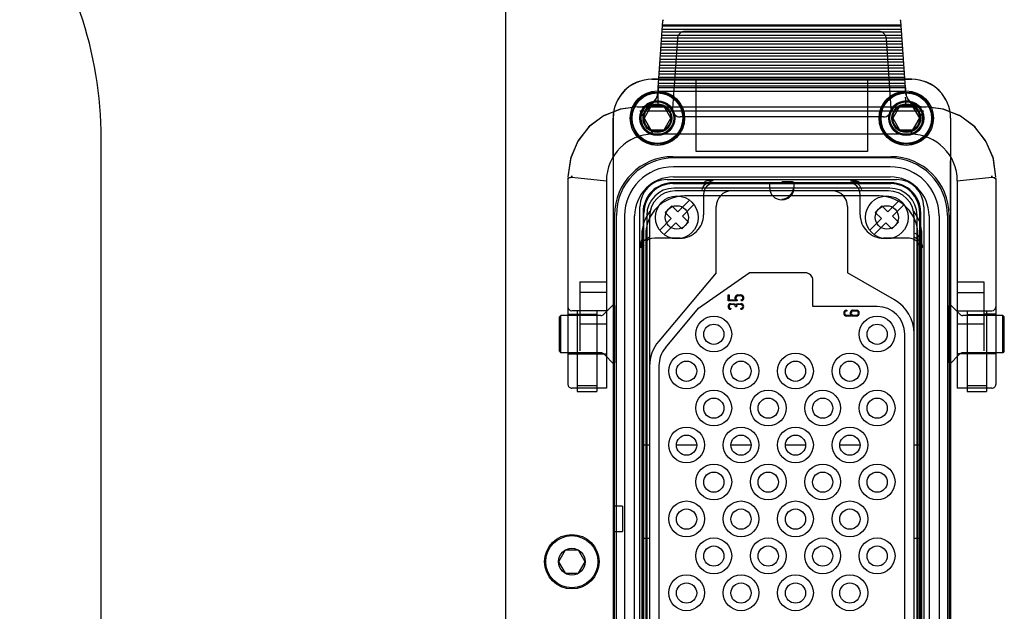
# Model space of a CAD drawing. Header units: millimetres. Extents: x 7426 to 8300, y 124 to 421.
# Tile 9 of 130: x 7940.16 to 7946.49, y 227.05 to 230.85. Entities that reach past the tile are written whole.
import ezdxf

# ---------------------------------------------------------------- set-up
doc = ezdxf.new("R2010")
doc.units = ezdxf.units.MM
doc.layers.add('外形图', color=7, linetype='Continuous')

msp = doc.modelspace()

# ---------------------------------------------------------------- linework, layer by layer
at = {"layer": '外形图', "linetype": 'Continuous'}
for p, q in [((7943.2848, 223.118), (7943.2848, 231.2681)), ((7944.2656, 230.4127), (7944.2957, 230.8432)), ((7944.2964, 230.8508), (7944.2957, 230.8432)), ((7945.854, 230.4127), (7945.8239, 230.8432)), ((7945.8297, 230.7701), (7944.2899, 230.7701)), ((7945.8284, 230.7877), (7944.2912, 230.7877)), ((7945.827, 230.8086), (7944.2926, 230.8086)), ((7944.2939, 230.8178), (7945.8257, 230.8178)), ((7945.6817, 230.7756), (7944.4379, 230.7756)), ((7945.8338, 230.7107), (7944.2858, 230.7107)), ((7945.8324, 230.7316), (7944.2872, 230.7316)), ((7945.8311, 230.7492), (7944.2885, 230.7492)), ((7944.388, 230.7291), (7944.3565, 230.2791)), ((7945.7631, 230.2791), (7945.7316, 230.7291)), ((7945.8378, 230.6546), (7944.2818, 230.6546)), ((7945.8365, 230.6722), (7944.2832, 230.6722)), ((7945.8351, 230.6931), (7944.2845, 230.6931)), ((7945.8432, 230.5776), (7944.2764, 230.5776)), ((7945.8419, 230.5952), (7944.2778, 230.5952)), ((7945.8405, 230.6161), (7944.2791, 230.6161)), ((7945.8392, 230.6337), (7944.2805, 230.6337)), ((7945.8472, 230.5182), (7944.2724, 230.5182)), ((7945.8459, 230.5391), (7944.2737, 230.5391)), ((7945.8445, 230.5567), (7944.2751, 230.5567)), ((7944.2248, 230.4681), (7945.8948, 230.4681)), ((7945.8945, 230.4676), (7944.2252, 230.4676)), ((7945.8513, 230.4621), (7944.2683, 230.4621)), ((7945.8499, 230.4797), (7944.2697, 230.4797)), ((7945.8486, 230.5006), (7944.271, 230.5006)), ((7944.5098, 230.0047), (7944.5098, 230.4681)), ((7945.6098, 230.4681), (7945.6098, 230.0047)), ((7944.2641, 230.3906), (7944.2636, 230.3837)), ((7944.2641, 230.3906), (7944.2656, 230.4127)), ((7944.2641, 230.3906), (7945.8555, 230.3906)), ((7944.2641, 230.2906), (7944.2641, 230.3906)), ((7945.8548, 230.4127), (7944.2648, 230.4127)), ((7944.2648, 230.4127), (7944.2648, 230.3906)), ((7945.8536, 230.4236), (7944.266, 230.4236)), ((7945.8526, 230.4412), (7944.267, 230.4412)), ((7945.854, 230.4127), (7945.8555, 230.3906)), ((7945.8548, 230.3906), (7945.8548, 230.4127)), ((7945.8555, 230.3906), (7945.856, 230.3837)), ((7944.1327, 230.2906), (7945.9869, 230.2906)), ((7944.232, 230.1156), (7944.1486, 230.2657)), ((7944.1487, 230.2657), (7945.971, 230.2657)), ((7944.2168, 230.2926), (7944.1738, 230.2181)), ((7944.3028, 230.2926), (7944.2168, 230.2926)), ((7944.3458, 230.2181), (7944.3028, 230.2926)), ((7945.8168, 230.2926), (7945.7738, 230.2181)), ((7945.9028, 230.2926), (7945.8168, 230.2926)), ((7945.8877, 230.1156), (7945.971, 230.2657)), ((7945.9458, 230.2181), (7945.9028, 230.2926)), ((7943.9748, 229.9617), (7943.9748, 230.2181)), ((7943.9753, 230.2178), (7943.9753, 225.0684)), ((7944.1738, 230.2181), (7944.2168, 230.1437)), ((7944.3028, 230.1437), (7944.3458, 230.2181)), ((7945.7132, 230.2256), (7944.4064, 230.2256)), ((7945.7738, 230.2181), (7945.8168, 230.1437)), ((7945.9028, 230.1437), (7945.9458, 230.2181)), ((7946.1443, 230.2176), (7946.1443, 225.0686)), ((7946.1448, 230.2181), (7946.1448, 229.9617)), ((7944.2168, 230.1437), (7944.3028, 230.1437)), ((7945.8168, 230.1437), (7945.9028, 230.1437)), ((7940.6848, 225.7181), (7940.6848, 230.0866)), ((7945.8877, 230.1156), (7944.232, 230.1156)), ((7943.9748, 229.9427), (7943.9748, 229.6221)), ((7944.3597, 229.9706), (7945.7599, 229.9706)), ((7945.7536, 229.9631), (7944.3661, 229.9631)), ((7945.6098, 230.0047), (7944.5098, 230.0047)), ((7946.1448, 229.6221), (7946.1448, 229.9435)), ((7945.7561, 229.9056), (7944.3636, 229.9056)), ((7943.6848, 229.8309), (7943.6848, 228.5074)), ((7943.7098, 229.8381), (7943.7099, 229.8478)), ((7943.7098, 229.8381), (7943.932, 229.8156)), ((7944.3222, 229.8241), (7945.7974, 229.8241)), ((7944.3636, 229.8406), (7945.7561, 229.8406)), ((7946.1877, 229.8156), (7946.4098, 229.8381)), ((7946.4098, 229.8381), (7946.4097, 229.8478)), ((7946.4348, 229.8309), (7946.4348, 228.5074)), ((7943.932, 229.8156), (7943.932, 228.4824)), ((7945.7598, 229.8031), (7944.3598, 229.8031)), ((7944.3598, 229.7981), (7945.7598, 229.7981)), ((7945.7536, 229.7681), (7944.3661, 229.7681)), ((7944.9848, 229.8076), (7944.9803, 229.8031)), ((7944.9803, 229.8031), (7944.9803, 229.7726)), ((7945.1393, 229.8031), (7945.1348, 229.8076)), ((7945.1393, 229.7726), (7945.1393, 229.8031)), ((7946.1877, 229.8156), (7946.1877, 228.4824)), ((7945.7448, 229.7506), (7944.3748, 229.7506)), ((7944.3919, 229.616), (7944.4669, 229.691)), ((7945.6848, 229.7181), (7944.4348, 229.7181)), ((7944.5561, 229.7282), (7944.5561, 229.5968)), ((7945.5636, 229.5968), (7945.5636, 229.7282)), ((7945.7419, 229.616), (7945.8169, 229.691)), ((7944.1473, 225.637), (7944.1473, 229.6492)), ((7944.3106, 229.6124), (7944.353, 229.6549)), ((7944.353, 229.6549), (7944.3919, 229.616)), ((7944.4951, 229.6627), (7944.4202, 229.5877)), ((7944.6373, 229.2244), (7944.6373, 229.6506)), ((7945.4823, 229.6506), (7945.4823, 229.2244)), ((7945.6606, 229.6124), (7945.703, 229.6549)), ((7945.703, 229.6549), (7945.7419, 229.616)), ((7945.8452, 229.6627), (7945.7702, 229.5877)), ((7945.9723, 229.6492), (7945.9723, 225.637)), ((7943.9748, 229.6189), (7943.9748, 225.6674)), ((7943.9848, 227.7244), (7943.9848, 229.5956)), ((7943.996, 225.6931), (7943.996, 229.5931)), ((7944.0485, 229.5906), (7944.0485, 225.6956)), ((7944.1135, 225.6956), (7944.1135, 229.5906)), ((7944.1673, 229.6106), (7944.1673, 225.6756)), ((7944.1723, 225.6756), (7944.1723, 229.6106)), ((7944.191, 229.5931), (7944.191, 225.6931)), ((7944.2098, 229.5856), (7944.2098, 225.7006)), ((7944.2745, 229.4986), (7944.3494, 229.5736)), ((7944.3494, 229.5736), (7944.3106, 229.6124)), ((7944.4202, 229.5877), (7944.459, 229.5488)), ((7945.6245, 229.4986), (7945.6995, 229.5736)), ((7945.6995, 229.5736), (7945.6606, 229.6124)), ((7945.7702, 229.5877), (7945.8091, 229.5488)), ((7945.9098, 225.7006), (7945.9098, 229.5856)), ((7945.9286, 225.6931), (7945.9286, 229.5931)), ((7945.9473, 225.6756), (7945.9473, 229.6106)), ((7945.9523, 225.6756), (7945.9523, 229.6106)), ((7946.0061, 229.5906), (7946.0061, 225.6956)), ((7946.0711, 229.5906), (7946.0711, 225.6956)), ((7946.1236, 229.5931), (7946.1236, 225.6931)), ((7946.1348, 229.5956), (7946.1348, 225.6906)), ((7946.1448, 229.6189), (7946.1448, 225.6674)), ((7944.3777, 229.5453), (7944.3027, 229.4703)), ((7944.4166, 229.5064), (7944.3777, 229.5453)), ((7944.459, 229.5488), (7944.4166, 229.5064)), ((7945.7277, 229.5453), (7945.6528, 229.4703)), ((7945.7666, 229.5064), (7945.7277, 229.5453)), ((7945.8091, 229.5488), (7945.7666, 229.5064)), ((7944.1598, 229.4681), (7944.1598, 225.8181)), ((7944.1848, 229.4681), (7944.1848, 225.8181)), ((7944.4061, 229.4469), (7944.2423, 229.4469)), ((7945.8773, 229.4469), (7945.7135, 229.4469)), ((7945.9348, 229.4681), (7945.9348, 225.8181)), ((7945.9598, 225.8181), (7945.9598, 229.4681)), ((7944.6373, 229.2244), (7944.2683, 228.7846)), ((7944.5245, 228.9966), (7944.8498, 229.2244)), ((7945.2098, 229.2244), (7944.8498, 229.2244)), ((7945.7848, 229.0497), (7945.4823, 229.2244)), ((7943.762, 229.1666), (7943.932, 229.1666)), ((7943.762, 229.1666), (7943.762, 228.7225)), ((7945.2598, 229.0081), (7945.2598, 229.1744)), ((7946.1877, 229.1666), (7946.3577, 229.1666)), ((7946.3577, 229.1666), (7946.3577, 228.7225)), ((7943.932, 229.0977), (7943.762, 229.0977)), ((7944.7154, 229.082), (7944.7214, 229.082)), ((7944.7154, 229.044), (7944.7154, 229.082)), ((7944.7214, 229.082), (7944.7214, 229.05)), ((7944.7764, 229.082), (7944.7964, 229.082)), ((7944.7964, 229.076), (7944.7764, 229.076)), ((7946.1877, 229.0977), (7946.3577, 229.0977)), ((7943.9148, 228.9579), (7943.9825, 229.0256)), ((7944.3113, 228.7425), (7944.5245, 228.9966)), ((7944.7716, 229.044), (7944.7154, 229.044)), ((7944.7214, 229.05), (7944.7625, 229.05)), ((7944.7324, 229.026), (7944.7494, 229.026)), ((7944.7494, 229.02), (7944.7324, 229.02)), ((7944.7324, 228.996), (7944.7324, 228.99)), ((7944.7614, 229.0065), (7944.7614, 229.008)), ((7944.7674, 229.0065), (7944.7614, 229.0065)), ((7944.7674, 229.008), (7944.7674, 229.0065)), ((7944.7716, 229.0509), (7944.7716, 229.044)), ((7944.7794, 229.026), (7944.7964, 229.026)), ((7944.7964, 229.02), (7944.7794, 229.02)), ((7944.7964, 228.99), (7944.7964, 228.996)), ((7944.7997, 229.0443), (7944.7986, 229.0502)), ((7945.6723, 229.0081), (7945.2598, 229.0081)), ((7946.2048, 228.9579), (7946.1372, 229.0256)), ((7943.6298, 228.9406), (7943.6398, 228.9506)), ((7943.6298, 228.7206), (7943.6298, 228.9406)), ((7943.8971, 228.9506), (7943.6398, 228.9506)), ((7943.6398, 228.7106), (7943.6398, 228.9506)), ((7943.6848, 228.9581), (7943.762, 228.9581)), ((7943.932, 228.9806), (7943.7098, 228.9806)), ((7943.7446, 228.9806), (7943.7446, 228.4857)), ((7943.8696, 228.9567), (7943.7446, 228.9567)), ((7943.8696, 228.9807), (7943.8696, 228.9806)), ((7943.8696, 228.9806), (7943.8696, 228.4857)), ((7945.4765, 228.9845), (7945.4765, 228.9785)), ((7945.4765, 228.9525), (7945.5047, 228.9525)), ((7945.5385, 228.9465), (7945.4765, 228.9465)), ((7945.5185, 228.9845), (7945.5385, 228.9845)), ((7945.5385, 228.9785), (7945.5185, 228.9785)), ((7945.5185, 228.9525), (7945.5385, 228.9525)), ((7946.1877, 228.9806), (7946.4098, 228.9806)), ((7946.4798, 228.9506), (7946.2225, 228.9506)), ((7946.2502, 228.9806), (7946.2502, 228.4857)), ((7946.2502, 228.9567), (7946.3752, 228.9567)), ((7946.4348, 228.9581), (7946.3577, 228.9581)), ((7946.3752, 228.9806), (7946.3752, 228.4857)), ((7946.4898, 228.9406), (7946.4798, 228.9506)), ((7946.4798, 228.7106), (7946.4798, 228.9506)), ((7946.4898, 228.7206), (7946.4898, 228.9406)), ((7943.932, 228.8952), (7943.762, 228.8952)), ((7946.3577, 228.8952), (7946.1877, 228.8952)), ((7945.8498, 226.4556), (7945.8498, 228.8306)), ((7943.6298, 228.7206), (7943.6398, 228.7106)), ((7943.8971, 228.7106), (7943.6398, 228.7106)), ((7943.6848, 228.7031), (7943.932, 228.7031)), ((7943.9148, 228.7033), (7943.9825, 228.6356)), ((7946.2048, 228.7033), (7946.1372, 228.6356)), ((7946.4348, 228.7031), (7946.1877, 228.7031)), ((7946.4798, 228.7106), (7946.2225, 228.7106)), ((7946.4898, 228.7206), (7946.4798, 228.7106)), ((7944.2698, 228.6284), (7944.2698, 226.6578)), ((7943.7446, 228.5003), (7943.8696, 228.5003)), ((7946.2502, 228.5003), (7946.3752, 228.5003)), ((7943.932, 228.4824), (7943.7098, 228.4824)), ((7943.7446, 228.4858), (7943.7446, 228.4618)), ((7943.7446, 228.4618), (7943.8696, 228.4618)), ((7943.8696, 228.4858), (7943.8696, 228.4618)), ((7946.4098, 228.4824), (7946.1877, 228.4824)), ((7946.2502, 228.4858), (7946.2502, 228.4618)), ((7946.2502, 228.4618), (7946.3752, 228.4618)), ((7946.3752, 228.4858), (7946.3752, 228.4618)), ((7944.1598, 228.1181), (7944.2098, 228.1181)), ((7944.3823, 228.1181), (7944.5123, 228.1181)), ((7944.7323, 228.1181), (7944.8623, 228.1181)), ((7945.0823, 228.1181), (7945.2123, 228.1181)), ((7945.4323, 228.1181), (7945.5623, 228.1181)), ((7945.9098, 228.1181), (7945.9598, 228.1181)), ((7944.0348, 227.7244), (7943.9821, 227.7244)), ((7943.9821, 227.7244), (7943.9821, 227.5619)), ((7944.0348, 227.7244), (7944.0348, 227.5619)), ((7943.9821, 227.5619), (7944.0348, 227.5619)), ((7943.9848, 225.6906), (7943.9848, 227.5619)), ((7944.2098, 227.5181), (7944.1598, 227.5181)), ((7945.9598, 227.5181), (7945.9098, 227.5181)), ((7943.6668, 227.4426), (7943.6238, 227.3681)), ((7943.7528, 227.4426), (7943.6668, 227.4426)), ((7943.7958, 227.3681), (7943.7528, 227.4426)), ((7943.6238, 227.3681), (7943.6668, 227.2936)), ((7943.7528, 227.2936), (7943.7958, 227.3681)), ((7943.6668, 227.2936), (7943.7528, 227.2936))]:
    msp.add_line(p, q, dxfattribs=at)
for points in [[(7945.8239, 230.8432), (7945.8236, 230.8458), (7945.8236, 230.8483), (7945.8232, 230.8508)], [(7944.264, 230.389), (7944.2627, 230.3794), (7944.2607, 230.3699), (7944.2581, 230.3607), (7944.2548, 230.3518), (7944.2508, 230.3433), (7944.246, 230.3353), (7944.2407, 230.3278), (7944.2348, 230.321), (7944.2285, 230.315), (7944.2219, 230.3098), (7944.2152, 230.3052), (7944.2082, 230.3013), (7944.2011, 230.2981), (7944.1939, 230.2955), (7944.1868, 230.2935), (7944.1799, 230.292), (7944.1733, 230.2911), (7944.1673, 230.2907), (7944.1639, 230.2906)], [(7945.9554, 230.2906), (7945.9517, 230.2907), (7945.9447, 230.2913), (7945.937, 230.2925), (7945.9287, 230.2945), (7945.9202, 230.2974), (7945.9116, 230.3012), (7945.9031, 230.3061), (7945.8948, 230.312), (7945.8869, 230.3189), (7945.8796, 230.327), (7945.873, 230.3361), (7945.8675, 230.346), (7945.863, 230.3564), (7945.8598, 230.3664), (7945.8576, 230.3759), (7945.856, 230.3854)], [(7944.1348, 230.2906), (7944.0202, 230.2758), (7943.9117, 230.2314), (7943.8178, 230.1601), (7943.7457, 230.0666), (7943.7003, 229.9577), (7943.6848, 229.8406)], [(7944.1348, 230.2906), (7944.024, 230.2768), (7943.9173, 230.2346), (7943.824, 230.1661), (7943.7506, 230.075), (7943.7024, 229.9654), (7943.6848, 229.8406)], [(7946.4348, 229.8406), (7946.4172, 229.9654), (7946.369, 230.075), (7946.2956, 230.1661), (7946.2024, 230.2346), (7946.0956, 230.2768), (7945.9848, 230.2906)], [(7946.4348, 229.8406), (7946.4193, 229.9577), (7946.374, 230.0666), (7946.3018, 230.1601), (7946.2079, 230.2314), (7946.0994, 230.2758), (7945.9848, 230.2906)], [(7943.7098, 229.8381), (7943.7004, 229.8371), (7943.6921, 229.8342), (7943.6867, 229.8298), (7943.6848, 229.8249)], [(7943.6848, 229.8309), (7943.6867, 229.8337), (7943.6921, 229.836), (7943.7002, 229.8376), (7943.7098, 229.8381)], [(7943.7095, 229.8479), (7943.7096, 229.8446), (7943.7101, 229.8413), (7943.7106, 229.838)], [(7946.4101, 229.8479), (7946.41, 229.8446), (7946.4095, 229.8413), (7946.409, 229.838)], [(7946.4098, 229.8381), (7946.4194, 229.8376), (7946.4275, 229.836), (7946.4329, 229.8337), (7946.4348, 229.8309)], [(7946.4098, 229.8381), (7946.4193, 229.8371), (7946.4275, 229.8342), (7946.4329, 229.8298), (7946.4348, 229.8249)], [(7944.5483, 229.7589), (7944.5535, 229.7725), (7944.5611, 229.7849), (7944.5703, 229.7953)], [(7944.5957, 229.8111), (7944.5986, 229.8121), (7944.6016, 229.813), (7944.6046, 229.8138), (7944.6076, 229.8144)], [(7945.5117, 229.8145), (7945.515, 229.8138), (7945.5183, 229.813), (7945.5215, 229.812), (7945.5246, 229.8109)], [(7945.5483, 229.7962), (7945.5581, 229.7856), (7945.566, 229.7729), (7945.5714, 229.7589)], [(7944.174, 229.4308), (7944.1847, 229.4409), (7944.1977, 229.4491), (7944.2121, 229.4547)], [(7945.9075, 229.4547), (7945.9214, 229.4493), (7945.934, 229.4416), (7945.9445, 229.4321)], [(7944.1564, 229.394), (7944.1571, 229.398), (7944.1581, 229.4019), (7944.1593, 229.4057), (7944.1607, 229.4094)], [(7945.9592, 229.4086), (7945.9605, 229.4051), (7945.9616, 229.4016), (7945.9625, 229.398), (7945.9632, 229.3942)]]:
    msp.add_lwpolyline(points, dxfattribs=at)
for centre, radius in [((7944.2598, 230.2181), 0.175), ((7944.2598, 230.2181), 0.1675), ((7945.8598, 230.2181), 0.175), ((7945.8598, 230.2181), 0.1675), ((7944.2598, 230.2181), 0.165), ((7944.2598, 230.2181), 0.1626), ((7944.2598, 230.2181), 0.1125), ((7944.2598, 230.2181), 0.1075), ((7944.2598, 230.2181), 0.105), ((7945.8598, 230.2181), 0.165), ((7945.8598, 230.2181), 0.1626), ((7945.8598, 230.2181), 0.1125), ((7945.8598, 230.2181), 0.1075), ((7945.8598, 230.2181), 0.105), ((7944.2598, 230.2181), 0.0925), ((7944.2598, 230.2181), 0.086), ((7945.8598, 230.2181), 0.0925), ((7945.8598, 230.2181), 0.086), ((7944.3848, 229.5806), 0.1375), ((7945.7348, 229.5806), 0.1375), ((7944.3848, 229.5806), 0.075), ((7945.7348, 229.5806), 0.075), ((7944.6223, 228.8306), 0.115), ((7945.6723, 228.8306), 0.115), ((7944.6223, 228.8294), 0.065), ((7945.6723, 228.8294), 0.065), ((7944.4473, 228.5931), 0.115), ((7944.7973, 228.5931), 0.115), ((7945.1473, 228.5931), 0.115), ((7945.4973, 228.5931), 0.115), ((7944.4473, 228.5919), 0.065), ((7944.7973, 228.5919), 0.065), ((7945.1473, 228.5919), 0.065), ((7945.4973, 228.5919), 0.065), ((7944.6223, 228.3556), 0.115), ((7944.9723, 228.3556), 0.115), ((7945.3223, 228.3556), 0.115), ((7945.6723, 228.3556), 0.115), ((7944.6223, 228.3544), 0.065), ((7944.9723, 228.3544), 0.065), ((7945.3223, 228.3544), 0.065), ((7945.6723, 228.3544), 0.065), ((7944.4473, 228.1181), 0.115), ((7944.4473, 228.1169), 0.065), ((7944.7973, 228.1181), 0.115), ((7944.7973, 228.1169), 0.065), ((7945.1473, 228.1181), 0.115), ((7945.1473, 228.1169), 0.065), ((7945.4973, 228.1181), 0.115), ((7945.4973, 228.1169), 0.065), ((7944.6223, 227.8806), 0.115), ((7944.9723, 227.8806), 0.115), ((7945.3223, 227.8806), 0.115), ((7945.6723, 227.8806), 0.115), ((7944.6223, 227.8793), 0.065), ((7944.9723, 227.8793), 0.065), ((7945.3223, 227.8793), 0.065), ((7945.6723, 227.8793), 0.065), ((7944.4473, 227.6431), 0.115), ((7944.7973, 227.6431), 0.115), ((7945.1473, 227.6431), 0.115), ((7945.4973, 227.6431), 0.115), ((7944.4473, 227.6418), 0.065), ((7944.7973, 227.6418), 0.065), ((7945.1473, 227.6418), 0.065), ((7945.4973, 227.6418), 0.065), ((7943.7098, 227.3681), 0.175), ((7943.7098, 227.3681), 0.1675), ((7944.6223, 227.4056), 0.115), ((7944.9723, 227.4056), 0.115), ((7945.3223, 227.4056), 0.115), ((7945.6723, 227.4056), 0.115), ((7943.7098, 227.3681), 0.086), ((7944.6223, 227.4043), 0.065), ((7944.9723, 227.4043), 0.065), ((7945.3223, 227.4043), 0.065), ((7945.6723, 227.4043), 0.065), ((7944.4473, 227.1681), 0.115), ((7944.4473, 227.1668), 0.065), ((7944.7973, 227.1681), 0.115), ((7944.7973, 227.1668), 0.065), ((7945.1473, 227.1681), 0.115), ((7945.1473, 227.1668), 0.065), ((7945.4973, 227.1681), 0.115), ((7945.4973, 227.1668), 0.065)]:
    msp.add_circle(centre, radius, dxfattribs=at)
for centre, radius, start, end in [((7938.1847, 230.0866), 2.5, 0, 37.78433), ((7944.4379, 230.7256), 0.05, 90, 176), ((7945.6817, 230.7256), 0.05, 4, 90), ((7944.2248, 230.2181), 0.25, 90, 180), ((7944.2253, 230.2176), 0.25, 90, 180), ((7945.8943, 230.2176), 0.25, 0, 90), ((7945.8948, 230.2181), 0.25, 0, 90), ((7944.1638, 230.3906), 0.1, 270, 356), ((7945.6018, 230.3219), 0.2557, 352.97472, 7.02528), ((7945.9558, 230.3906), 0.1, 184, 270), ((7944.4064, 230.2756), 0.05, 176, 270), ((7945.7132, 230.2756), 0.05, 270, 4), ((7944.232, 229.8156), 0.3, 90, 180), ((7945.8877, 229.8156), 0.3, 0, 90), ((7944.3661, 229.5931), 0.37, 90, 180), ((7945.7536, 229.5931), 0.37, 0, 90), ((7944.3636, 229.5906), 0.315, 90, 180), ((7945.7561, 229.5906), 0.315, 0, 90), ((7944.3636, 229.5906), 0.25, 90, 180), ((7945.7561, 229.5906), 0.25, 0, 90), ((7944.3598, 229.6106), 0.1925, 90, 180), ((7944.3598, 229.6106), 0.1875, 90, 180), ((7944.3661, 229.5931), 0.175, 90, 180), ((7945.0598, 229.7726), 0.0795, 180, 0), ((7945.0598, 229.7726), 0.075, 270, 357.40163), ((7945.7536, 229.5931), 0.175, 0, 90), ((7945.7598, 229.6106), 0.1925, 0, 90), ((7945.7598, 229.6106), 0.1875, 0, 90), ((7944.4348, 229.4681), 0.25, 90, 180), ((7944.3748, 229.5856), 0.165, 90, 180), ((7944.7373, 229.6506), 0.1, 90, 180), ((7945.3823, 229.6506), 0.1, 0, 90), ((7945.6848, 229.4681), 0.25, 0, 90), ((7945.7448, 229.5856), 0.165, 0, 90), ((7944.4098, 229.4681), 0.25, 142.31182, 180), ((7944.4061, 229.5968), 0.1499, 269.98915, 0.01085), ((7945.7135, 229.5968), 0.1499, 179.99562, 270.01094), ((7945.7098, 229.4681), 0.25, 0, 37.68801), ((7945.2098, 229.1744), 0.05, 0, 90), ((7944.7764, 229.063), 0.019, 90, 223.17355), ((7944.7764, 229.063), 0.013, 90.01421, 248.69843), ((7944.7964, 229.063), 0.019, 280, 90), ((7944.7964, 229.063), 0.013, 280, 90), ((7943.7098, 229.0056), 0.025, 180.00438, 270), ((7944.7324, 229.008), 0.018, 90, 270), ((7944.7324, 229.008), 0.012, 90, 270), ((7944.7494, 229.008), 0.018, 33.55731, 90), ((7944.7494, 229.008), 0.012, 0, 90), ((7944.7794, 229.008), 0.018, 90, 146.44269), ((7944.7794, 229.008), 0.012, 90, 180), ((7944.7964, 229.008), 0.018, 270, 90), ((7944.7964, 229.008), 0.012, 270, 90), ((7945.6723, 228.8306), 0.1775, 0, 90), ((7945.6598, 228.8332), 0.25, 0, 60), ((7946.4098, 229.0056), 0.025, 270, 359.99562), ((7943.8971, 228.9756), 0.025, 270, 315), ((7945.4765, 228.9655), 0.019, 90, 270), ((7945.4765, 228.9655), 0.013, 90, 270), ((7945.5185, 228.9655), 0.019, 90, 223.17355), ((7945.5185, 228.9655), 0.013, 90, 270), ((7945.5385, 228.9655), 0.019, 270, 90), ((7945.5385, 228.9655), 0.013, 270, 90), ((7946.2225, 228.9756), 0.025, 225, 270), ((7944.4598, 228.6239), 0.25, 140, 180), ((7944.4473, 228.6284), 0.1775, 140, 180), ((7943.8971, 228.6856), 0.025, 45, 90), ((7946.2225, 228.6856), 0.025, 90, 135), ((7943.7098, 228.5074), 0.025, 179.99962, 270), ((7946.4098, 228.5074), 0.025, 270, 0.0013)]:
    msp.add_arc(centre, radius, start, end, dxfattribs=at)
for centre, major_axis, ratio, start_param, end_param in [((7944.3598, 229.5955), (-0.1483, 0.3446), 0.999594, -0.406197, 1.164304), ((7945.7598, 229.5955), (-0.1483, -0.3446), 0.999594, 8.260474, 9.830975), ((7944.3224, 229.6491), (-0.1207, 0.1268), 0.999347, -0.760349, 0.809795), ((7945.7973, 229.6491), (0.1207, 0.1268), 0.999347, -0.809795, 0.760349), ((7944.6311, 229.7281), (0.0531, -0.0531), 0.999315, 8.639722, 9.424778), ((7945.0598, 229.8076), (0.075, 0), 0.026186, 0.02618, 1.570796), ((7945.4885, 229.7281), (0.0531, 0.0531), 0.999315, -0.785056, 0.785056), ((7944.2423, 229.3718), (-0.0517, 0.0544), 0.999347, 0.442645, 0.809795), ((7945.8773, 229.3718), (-0.0517, -0.0544), 0.999347, 2.331798, 3.141593)]:
    msp.add_ellipse(centre, major_axis=major_axis, ratio=ratio, start_param=start_param, end_param=end_param, dxfattribs=at)
for centre in [(7943.9825, 228.8306), (7946.1371, 228.8306)]:
    msp.add_ellipse(centre, major_axis=(0, 0.195), ratio=0.011268, dxfattribs=at)
for points in [[(7944.2598, 230.0531), (7944.2313, 230.0533), (7944.1734, 230.0685), (7944.1105, 230.1315), (7944.0871, 230.2174), (7944.1099, 230.3038), (7944.1728, 230.3675), (7944.2311, 230.383), (7944.2598, 230.3831)], [(7944.2598, 230.3831), (7944.2883, 230.383), (7944.3462, 230.3678), (7944.4091, 230.3048), (7944.4325, 230.2188), (7944.4097, 230.1325), (7944.3468, 230.0687), (7944.2885, 230.0533), (7944.2598, 230.0531)], [(7945.8598, 230.0531), (7945.8313, 230.0533), (7945.7734, 230.0685), (7945.7105, 230.1315), (7945.6871, 230.2174), (7945.7099, 230.3038), (7945.7728, 230.3675), (7945.8311, 230.383), (7945.8598, 230.3831)], [(7945.8598, 230.3831), (7945.8883, 230.383), (7945.9462, 230.3678), (7946.0091, 230.3048), (7946.0325, 230.2188), (7946.0097, 230.1325), (7945.9469, 230.0687), (7945.8885, 230.0533), (7945.8598, 230.0531)]]:
    msp.add_open_spline(points, degree=3, knots=[0, 0, 0, 0, 0.166956, 0.332393, 0.498757, 0.665095, 0.831934, 1, 1, 1, 1], dxfattribs=at)
for points in [[(7944.6186, 229.8156), (7944.5973, 229.8153), (7944.5646, 229.8195), (7944.5568, 229.7997)], [(7945.5011, 229.8156), (7945.5223, 229.8153), (7945.5551, 229.8195), (7945.5629, 229.7997)], [(7944.5483, 229.7589), (7944.5535, 229.7778), (7944.5644, 229.805), (7944.584, 229.8056)], [(7944.578, 229.7812), (7944.5645, 229.7676), (7944.5561, 229.7473), (7944.5561, 229.7282)], [(7945.5011, 229.8156), (7945.5179, 229.8151), (7945.5433, 229.8129), (7945.5478, 229.7967)], [(7944.1554, 229.3844), (7944.1557, 229.4057), (7944.1515, 229.4385), (7944.1713, 229.4463)], [(7944.2423, 229.4469), (7944.2206, 229.4469), (7944.1914, 229.4389), (7944.1837, 229.4187)], [(7945.929, 229.4262), (7945.9156, 229.439), (7945.8959, 229.4469), (7945.8773, 229.4469)], [(7945.9142, 229.4788), (7945.9341, 229.4711), (7945.9554, 229.4515), (7945.9557, 229.4302)], [(7944.1554, 229.3844), (7944.1559, 229.4012), (7944.1581, 229.4266), (7944.1743, 229.4311)], [(7945.9642, 229.3844), (7945.9637, 229.4012), (7945.9615, 229.4266), (7945.9453, 229.4311)]]:
    msp.add_open_spline(points, degree=3, dxfattribs=at)

doc.saveas('drawing.dxf')
